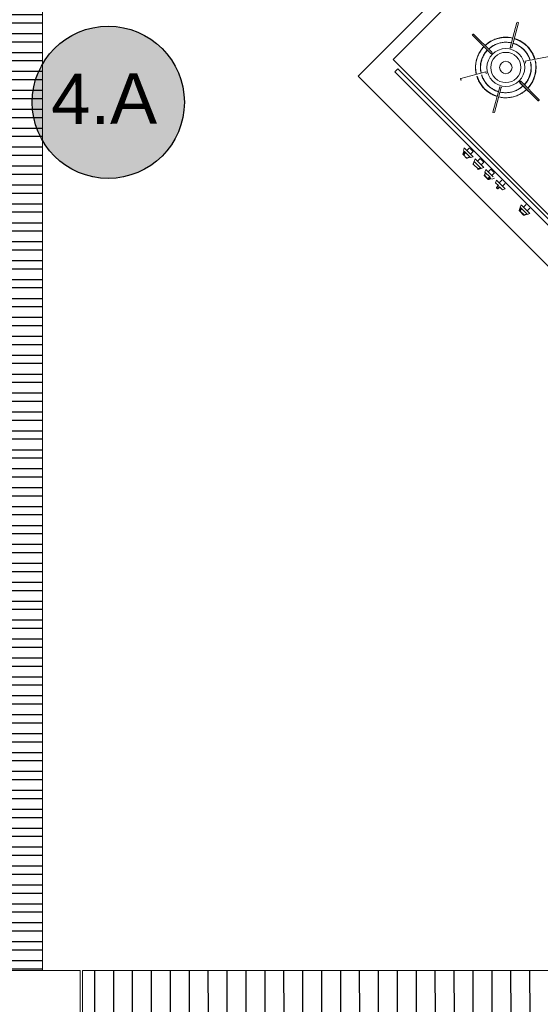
# Model space of a CAD drawing. Extents: x -1871171.1 to -1871111.3, y 2848215.5 to 2848272.6.
# Tile 25 of 121: x -1871156.3 to -1871154.2, y 2848228.9 to 2848232.8. Entities that reach past the tile are written whole.
import ezdxf
from ezdxf.enums import TextEntityAlignment as Align

# ---------------------------------------------------------------- set-up
doc = ezdxf.new("R2010")
doc.units = 0
doc.header["$MEASUREMENT"] = 0
for name, color, linetype, lineweight in [('6075-BSE-ARQ-TERR$0$K-BSE-ARQ-ALV', 7, 'CONTINUOUS', 5), ('6075-BSE-ARQ-TERR$0$K-BSE-ARQ-LAY', 252, 'CONTINUOUS', 5), ('6075-BSE-ARQ-TERR$0$K-BSE-ARQ-MOB', 8, 'CONTINUOUS', 5)]:
    doc.layers.add(name, color=color, linetype=linetype, lineweight=lineweight)
for name, color, linetype in [('6075-BSE-ARQ-TERR$0$K-NV1-ARQ-HTC', 8, 'CONTINUOUS'), ('K-NV1-ARQ-HTC', 8, 'CONTINUOUS'), ('K-NV2-ARQ-TXT-GER', 1, 'CONTINUOUS')]:
    doc.layers.add(name, color=color, linetype=linetype)
doc.styles.add('ARIAL', font='arial.ttf')

# ---------------------------------------------------------------- blocks, each defined once
blk = doc.blocks.new('6075-BSE-ARQ-TERR')
at = {"layer": '6075-BSE-ARQ-TERR$0$K-NV1-ARQ-HTC'}
h = blk.add_hatch(dxfattribs=at)
h.set_pattern_fill('FP_10', color=256, style=0, pattern_type=2)
h.set_pattern_definition([(180, (28.227274, -30.08541), (-9e-18, -0.075), [])])
h.paths.add_polyline_path([(9.8, -42.575), (9.8, -38.75), (9.65, -38.75), (9.65, -42.575)], flags=0)
h.paths.add_polyline_path([(9.7645, -37.65), (9.8, -37.65), (9.8, -35.1), (9.65, -35.1), (9.65, -37.65), (9.76, -37.65)], flags=0)
h = blk.add_hatch(dxfattribs=at)
h.set_pattern_fill('FP_11', color=256, style=0, pattern_type=2)
h.set_pattern_definition([(90, (28.227274, -30.08541), (-0.075, 5e-18), [])])
h.paths.add_polyline_path([(13.525, -42.7527), (13.525, -42.575), (9.9585, -42.575), (9.9585, -42.7527), (13.4928, -42.7527)], flags=0)
at = {"layer": '6075-BSE-ARQ-TERR$0$K-BSE-ARQ-ALV'}
for p, q in [((9.95, -42.575), (9.8, -42.575)), ((9.95, -42.875), (9.95, -42.575))]:
    blk.add_line(p, q, dxfattribs=at)
at = {"layer": '6075-BSE-ARQ-TERR$0$K-BSE-ARQ-LAY'}
for p, q in [((9.8, -42.575), (9.8, -38.75)), ((9.65, -42.575), (9.8, -42.575)), ((13.525, -42.575), (9.9585, -42.575)), ((9.9585, -42.575), (9.9585, -42.7527))]:
    blk.add_line(p, q, dxfattribs=at)
at = {"layer": '6075-BSE-ARQ-TERR$0$K-BSE-ARQ-MOB'}
for p, q in [((11.0518, -39.0294), (12.0064, -38.0749)), ((11.9833, -38.1699), (11.1903, -38.9629)), ((11.6817, -38.8165), (11.655, -38.9159)), ((11.6875, -38.818), (11.6608, -38.9175)), ((11.6878, -38.817), (11.6829, -38.8157)), ((11.5084, -38.8625), (11.5049, -38.866)), ((11.5084, -38.8625), (11.5049, -38.866)), ((11.5049, -38.8675), (11.5777, -38.9403)), ((11.5827, -38.9353), (11.5098, -38.8625)), ((11.5098, -38.8625), (11.5827, -38.9353)), ((11.6608, -38.9175), (11.656, -38.9162)), ((11.5791, -38.9403), (11.5827, -38.9368)), ((11.8161, -38.9508), (11.7148, -38.9707)), ((11.1903, -38.9629), (12.282, -40.0546)), ((11.7141, -38.972), (11.7154, -38.9768)), ((12.1969, -40.1746), (11.0518, -39.0294)), ((11.2094, -39.0003), (11.1972, -39.0125)), ((12.2607, -40.076), (11.1972, -39.0125)), ((11.2094, -39.0003), (12.2729, -40.0638)), ((11.4588, -39.0393), (11.5583, -39.0127)), ((11.5586, -39.0136), (11.5599, -39.0185)), ((11.4581, -39.0406), (11.4594, -39.0454)), ((11.4604, -39.0451), (11.4591, -39.0403)), ((11.6131, -39.0724), (11.5865, -39.1719)), ((11.6192, -39.073), (11.6143, -39.0717)), ((11.6958, -39.0499), (11.6923, -39.0534)), ((11.6923, -39.0548), (11.7651, -39.1277)), ((11.6929, -39.0541), (11.6965, -39.0506)), ((11.7658, -39.1269), (11.6929, -39.0541)), ((11.6958, -39.0499), (11.6965, -39.0506)), ((11.77, -39.1227), (11.6972, -39.0499)), ((11.6189, -39.0739), (11.5923, -39.1734)), ((11.7665, -39.1277), (11.77, -39.1241)), ((11.5923, -39.1734), (11.5874, -39.1721)), ((11.4693, -39.3248), (11.4729, -39.3142)), ((11.482, -39.3544), (11.4696, -39.342)), ((11.482, -39.3544), (11.4696, -39.342)), ((11.4972, -39.3526), (11.4719, -39.3273)), ((11.473, -39.3143), (11.478, -39.3193)), ((11.478, -39.3193), (11.5077, -39.349)), ((11.4832, -39.3245), (11.4939, -39.3139)), ((11.4959, -39.316), (11.508, -39.3281)), ((11.508, -39.3281), (11.4974, -39.3387)), ((11.485, -39.3541), (11.4838, -39.3547)), ((11.5077, -39.349), (11.4972, -39.3526)), ((11.5078, -39.3787), (11.5153, -39.3566)), ((11.5097, -39.3796), (11.5084, -39.3809)), ((11.5097, -39.3796), (11.5272, -39.397)), ((11.5117, -39.3672), (11.5385, -39.394)), ((11.5153, -39.3566), (11.5502, -39.3915)), ((11.5257, -39.367), (11.5363, -39.3564)), ((11.5363, -39.3564), (11.5504, -39.3705)), ((11.5504, -39.3705), (11.5398, -39.3811)), ((11.5259, -39.3983), (11.5272, -39.397)), ((11.5502, -39.3915), (11.5281, -39.3989)), ((11.5527, -39.4225), (11.565, -39.4349)), ((11.5542, -39.4096), (11.5578, -39.3991)), ((11.5751, -39.4305), (11.5542, -39.4096)), ((11.5578, -39.3991), (11.5875, -39.4288)), ((11.5681, -39.4094), (11.5787, -39.3988)), ((11.5787, -39.3988), (11.5908, -39.4109)), ((11.5928, -39.4129), (11.5822, -39.4235)), ((11.5647, -39.4371), (11.5524, -39.4248)), ((11.5926, -39.4339), (11.582, -39.4375)), ((11.5966, -39.452), (11.6002, -39.4415)), ((11.6081, -39.4635), (11.5966, -39.452)), ((11.6005, -39.4417), (11.6347, -39.476)), ((11.6105, -39.4518), (11.6211, -39.4412)), ((11.6353, -39.4554), (11.6247, -39.466)), ((11.613, -39.4684), (11.6245, -39.4799)), ((11.635, -39.4763), (11.6245, -39.4799)), ((11.6941, -39.5495), (11.6977, -39.539)), ((11.708, -39.5493), (11.7186, -39.5387)), ((11.7078, -39.5802), (11.6927, -39.5651)), ((11.7218, -39.5772), (11.6941, -39.5495)), ((11.6947, -39.5645), (11.7098, -39.5797)), ((11.6952, -39.5523), (11.6956, -39.5511)), ((11.7, -39.5413), (11.7322, -39.5735)), ((11.7325, -39.5738), (11.7219, -39.5774)), ((11.7328, -39.5528), (11.7221, -39.5634))]:
    blk.add_line(p, q, dxfattribs=at)
at = {"layer": '6075-BSE-ARQ-TERR$0$K-BSE-ARQ-MOB', "flags": 128}
for points in [[(11.6651, -38.8783), (11.6604, -38.8773), (11.6557, -38.8765), (11.6509, -38.8759), (11.6462, -38.8754), (11.6414, -38.8752), (11.6366, -38.8751), (11.6318, -38.8752), (11.627, -38.8755), (11.6222, -38.8761), (11.6175, -38.8768), (11.6128, -38.8777), (11.6081, -38.8787), (11.6034, -38.88), (11.5989, -38.8815), (11.5944, -38.8831), (11.5899, -38.8849), (11.5855, -38.8869), (11.5813, -38.8891), (11.5771, -38.8914), (11.573, -38.8939), (11.569, -38.8966), (11.5651, -38.8994), (11.5613, -38.9023), (11.5577, -38.9055), (11.5551, -38.9078)], [(11.5502, -38.9127), (11.5469, -38.9163), (11.5439, -38.92), (11.5409, -38.9238), (11.5382, -38.9277), (11.5355, -38.9317), (11.5331, -38.9359), (11.5308, -38.9401), (11.5287, -38.9444), (11.5268, -38.9488), (11.525, -38.9532), (11.5234, -38.9578), (11.522, -38.9624), (11.5208, -38.967), (11.5198, -38.9717), (11.5189, -38.9764), (11.5183, -38.9812), (11.5178, -38.986), (11.5175, -38.9907), (11.5175, -38.9955), (11.5176, -39.0003), (11.5179, -39.0051), (11.5184, -39.0099), (11.5191, -39.0147), (11.5199, -39.0194), (11.5207, -39.0228)], [(11.5693, -38.9219), (11.5722, -38.9193), (11.5753, -38.9167), (11.5785, -38.9143), (11.5818, -38.912), (11.5852, -38.9099), (11.5886, -38.9078), (11.5921, -38.906), (11.5957, -38.9042), (11.5994, -38.9026), (11.6031, -38.9012), (11.6069, -38.8999), (11.6107, -38.8987), (11.6146, -38.8977), (11.6185, -38.8969), (11.6225, -38.8962), (11.6264, -38.8957), (11.6304, -38.8953), (11.6344, -38.8951), (11.6384, -38.8951), (11.6424, -38.8952), (11.6464, -38.8955), (11.6504, -38.8959), (11.6543, -38.8965), (11.6583, -38.8973), (11.6599, -38.8977)], [(11.6667, -38.8995), (11.6705, -38.9007), (11.6743, -38.9021), (11.6779, -38.9037), (11.6816, -38.9053), (11.6851, -38.9072), (11.6886, -38.9092), (11.692, -38.9113), (11.6953, -38.9135), (11.6985, -38.9159), (11.7016, -38.9184), (11.7047, -38.921), (11.7076, -38.9238), (11.7104, -38.9266), (11.713, -38.9296), (11.7156, -38.9327), (11.718, -38.9359), (11.7203, -38.9391), (11.7225, -38.9425), (11.7245, -38.9459), (11.7264, -38.9494), (11.7282, -38.953), (11.7298, -38.9567), (11.7313, -38.9604), (11.7326, -38.9642), (11.7331, -38.9658)], [(11.7524, -38.9607), (11.7509, -38.9561), (11.7493, -38.9516), (11.7475, -38.9472), (11.7455, -38.9428), (11.7433, -38.9385), (11.7409, -38.9343), (11.7384, -38.9302), (11.7357, -38.9263), (11.7329, -38.9224), (11.7299, -38.9186), (11.7268, -38.915), (11.7235, -38.9115), (11.7201, -38.9081), (11.7166, -38.9049), (11.7129, -38.9018), (11.7091, -38.8988), (11.7052, -38.896), (11.7012, -38.8934), (11.6971, -38.8909), (11.6929, -38.8886), (11.6886, -38.8865), (11.6842, -38.8846), (11.6797, -38.8828), (11.6752, -38.8812), (11.6719, -38.8801)], [(11.54, -39.0176), (11.5392, -39.0137), (11.5385, -39.0097), (11.538, -39.0058), (11.5377, -39.0018), (11.5375, -38.9978), (11.5375, -38.9938), (11.5376, -38.9898), (11.5379, -38.9858), (11.5383, -38.9818), (11.539, -38.9779), (11.5397, -38.9739), (11.5406, -38.97), (11.5417, -38.9662), (11.543, -38.9624), (11.5443, -38.9586), (11.5459, -38.9549), (11.5476, -38.9513), (11.5494, -38.9477), (11.5513, -38.9443), (11.5534, -38.9409), (11.5557, -38.9375), (11.558, -38.9343), (11.5605, -38.9312), (11.5632, -38.9282), (11.5643, -38.9269)], [(11.7349, -38.9726), (11.7357, -38.9765), (11.7364, -38.9805), (11.7369, -38.9844), (11.7372, -38.9884), (11.7374, -38.9924), (11.7375, -38.9964), (11.7373, -39.0004), (11.737, -39.0044), (11.7366, -39.0084), (11.736, -39.0123), (11.7352, -39.0163), (11.7343, -39.0201), (11.7332, -39.024), (11.732, -39.0278), (11.7306, -39.0316), (11.729, -39.0352), (11.7274, -39.0389), (11.7255, -39.0424), (11.7236, -39.0459), (11.7215, -39.0493), (11.7192, -39.0526), (11.7169, -39.0559), (11.7144, -39.059), (11.7118, -39.062), (11.7106, -39.0633)], [(11.7248, -39.0774), (11.728, -39.0739), (11.7311, -39.0702), (11.734, -39.0664), (11.7368, -39.0625), (11.7394, -39.0584), (11.7418, -39.0543), (11.7441, -39.0501), (11.7462, -39.0458), (11.7482, -39.0414), (11.7499, -39.0369), (11.7515, -39.0324), (11.7529, -39.0278), (11.7541, -39.0232), (11.7552, -39.0185), (11.756, -39.0138), (11.7566, -39.009), (11.7571, -39.0042), (11.7574, -38.9994), (11.7575, -38.9946), (11.7573, -38.9898), (11.757, -38.9851), (11.7565, -38.9803), (11.7559, -38.9755), (11.755, -38.9708), (11.7542, -38.9674)], [(11.5225, -39.0295), (11.524, -39.0341), (11.5256, -39.0386), (11.5275, -39.043), (11.5295, -39.0474), (11.5316, -39.0517), (11.534, -39.0559), (11.5365, -39.0599), (11.5392, -39.0639), (11.542, -39.0678), (11.545, -39.0716), (11.5481, -39.0752), (11.5514, -39.0787), (11.5548, -39.0821), (11.5583, -39.0853), (11.562, -39.0884), (11.5658, -39.0914), (11.5697, -39.0941), (11.5737, -39.0968), (11.5779, -39.0992), (11.5821, -39.1015), (11.5864, -39.1037), (11.5907, -39.1056), (11.5952, -39.1074), (11.5997, -39.109), (11.603, -39.11)], [(11.6082, -39.0907), (11.6044, -39.0895), (11.6007, -39.0881), (11.597, -39.0865), (11.5934, -39.0848), (11.5898, -39.083), (11.5863, -39.081), (11.5829, -39.0789), (11.5796, -39.0767), (11.5764, -39.0743), (11.5733, -39.0718), (11.5703, -39.0692), (11.5674, -39.0664), (11.5646, -39.0635), (11.5619, -39.0606), (11.5593, -39.0575), (11.5569, -39.0543), (11.5546, -39.0511), (11.5524, -39.0477), (11.5504, -39.0443), (11.5485, -39.0407), (11.5467, -39.0371), (11.5451, -39.0335), (11.5437, -39.0298), (11.5423, -39.026), (11.5418, -39.0243)], [(11.7057, -39.0682), (11.7027, -39.0709), (11.6996, -39.0734), (11.6964, -39.0759), (11.6931, -39.0782), (11.6898, -39.0803), (11.6863, -39.0823), (11.6828, -39.0842), (11.6792, -39.086), (11.6755, -39.0876), (11.6718, -39.089), (11.668, -39.0903), (11.6642, -39.0915), (11.6603, -39.0924), (11.6564, -39.0933), (11.6524, -39.094), (11.6485, -39.0945), (11.6445, -39.0948), (11.6405, -39.095), (11.6365, -39.0951), (11.6325, -39.095), (11.6285, -39.0947), (11.6245, -39.0943), (11.6206, -39.0937), (11.6167, -39.0929), (11.615, -39.0925)], [(11.6098, -39.1119), (11.6145, -39.1129), (11.6192, -39.1137), (11.624, -39.1143), (11.6288, -39.1148), (11.6335, -39.115), (11.6383, -39.1151), (11.6431, -39.115), (11.6479, -39.1146), (11.6527, -39.1141), (11.6574, -39.1134), (11.6622, -39.1125), (11.6668, -39.1114), (11.6715, -39.1102), (11.676, -39.1087), (11.6806, -39.1071), (11.685, -39.1053), (11.6894, -39.1033), (11.6937, -39.1011), (11.6979, -39.0988), (11.7019, -39.0963), (11.7059, -39.0936), (11.7098, -39.0908), (11.7136, -39.0878), (11.7172, -39.0847), (11.7198, -39.0824)], [(11.4675, -39.3399), (11.4674, -39.3398), (11.4674, -39.3398), (11.4673, -39.3397), (11.4672, -39.3396), (11.4672, -39.3395), (11.4671, -39.3394), (11.4671, -39.3393), (11.4671, -39.3392), (11.467, -39.3391), (11.467, -39.339), (11.467, -39.3389), (11.467, -39.3388), (11.4669, -39.3387), (11.4669, -39.3386), (11.4669, -39.3385), (11.4669, -39.3385), (11.4669, -39.3384), (11.4669, -39.3383), (11.467, -39.3382), (11.467, -39.3382), (11.467, -39.3381), (11.467, -39.338), (11.467, -39.3379), (11.467, -39.3379), (11.4671, -39.3378), (11.4671, -39.3378), (11.4671, -39.3377)], [(11.4719, -39.3273), (11.4713, -39.3285), (11.4708, -39.3297), (11.4703, -39.3309), (11.4698, -39.3321), (11.4693, -39.3333), (11.4688, -39.3345), (11.4683, -39.3357), (11.4678, -39.3369), (11.4673, -39.3381)], [(11.4696, -39.342), (11.4691, -39.3415), (11.4683, -39.3407), (11.4681, -39.3405), (11.4678, -39.3402), (11.4676, -39.34), (11.4675, -39.3399)], [(11.4678, -39.3376), (11.4683, -39.3365), (11.4688, -39.3354)], [(11.4697, -39.3405), (11.4703, -39.3394), (11.4709, -39.3383), (11.4715, -39.3372), (11.4722, -39.3361), (11.4728, -39.3351), (11.4734, -39.334), (11.474, -39.3329), (11.4746, -39.3318), (11.4752, -39.3307)], [(11.4702, -39.332), (11.4707, -39.3309), (11.4711, -39.3298), (11.4716, -39.3287), (11.4721, -39.3275)], [(11.4771, -39.3325), (11.4765, -39.3336), (11.4759, -39.3346), (11.4754, -39.3356), (11.4748, -39.3366), (11.4742, -39.3377), (11.4736, -39.3387), (11.4731, -39.3397), (11.4725, -39.3407), (11.4719, -39.3418)], [(11.4799, -39.3523), (11.4802, -39.3526), (11.481, -39.3534), (11.4812, -39.3536), (11.4819, -39.3543), (11.482, -39.3544)], [(11.4842, -39.3548), (11.4842, -39.3549), (11.4841, -39.3549), (11.484, -39.3549), (11.484, -39.3549), (11.4839, -39.3549), (11.4838, -39.355), (11.4838, -39.355), (11.4837, -39.355), (11.4836, -39.355), (11.4835, -39.355), (11.4834, -39.355), (11.4834, -39.355), (11.4833, -39.355), (11.4832, -39.355), (11.4831, -39.355), (11.483, -39.355), (11.4829, -39.3549), (11.4828, -39.3549), (11.4827, -39.3549), (11.4826, -39.3548), (11.4825, -39.3548), (11.4824, -39.3547), (11.4823, -39.3547), (11.4822, -39.3546), (11.4821, -39.3545), (11.4821, -39.3545), (11.482, -39.3544)], [(11.4843, -39.3541), (11.4854, -39.3536), (11.4865, -39.3532), (11.4877, -39.3527), (11.4888, -39.3522), (11.4899, -39.3517), (11.491, -39.3513), (11.4921, -39.3508), (11.4933, -39.3503), (11.4944, -39.3498)], [(11.4946, -39.3501), (11.4934, -39.3506), (11.4922, -39.3511), (11.491, -39.3516), (11.4898, -39.3521)], [(11.5078, -39.3787), (11.5078, -39.3787), (11.5078, -39.3788), (11.5078, -39.3789), (11.5078, -39.379), (11.5077, -39.3791), (11.5077, -39.3791), (11.5077, -39.3792), (11.5077, -39.3793), (11.5077, -39.3794), (11.5077, -39.3795), (11.5077, -39.3795), (11.5078, -39.3796), (11.5078, -39.3797), (11.5078, -39.3798), (11.5078, -39.3799), (11.5078, -39.3799), (11.5079, -39.38), (11.5079, -39.3801), (11.5079, -39.3802), (11.508, -39.3802), (11.508, -39.3803), (11.508, -39.3804), (11.5081, -39.3804), (11.5081, -39.3805), (11.5082, -39.3806), (11.5082, -39.3806), (11.5083, -39.3807), (11.5083, -39.3807)], [(11.508, -39.3788), (11.5084, -39.3775), (11.5089, -39.3763), (11.5093, -39.375), (11.5097, -39.3737), (11.5102, -39.3725), (11.5106, -39.3712), (11.5111, -39.3699), (11.5115, -39.3687), (11.512, -39.3674)], [(11.5084, -39.3809), (11.5084, -39.3808), (11.5084, -39.3808), (11.5083, -39.3807), (11.5083, -39.3807)], [(11.5083, -39.3807), (11.5084, -39.3808), (11.5084, -39.3808), (11.5084, -39.3809)], [(11.5259, -39.3983), (11.526, -39.3984), (11.526, -39.3984), (11.5261, -39.3985)], [(11.5261, -39.3985), (11.526, -39.3985), (11.526, -39.3984), (11.526, -39.3984), (11.5259, -39.3983)], [(11.5261, -39.3985), (11.5261, -39.3985), (11.5262, -39.3986), (11.5262, -39.3986), (11.5263, -39.3987), (11.5264, -39.3987), (11.5264, -39.3988), (11.5265, -39.3988), (11.5266, -39.3988), (11.5266, -39.3989), (11.5267, -39.3989), (11.5268, -39.3989), (11.5269, -39.399), (11.5269, -39.399), (11.527, -39.399), (11.5271, -39.399), (11.5272, -39.399), (11.5273, -39.399), (11.5273, -39.399), (11.5274, -39.3991), (11.5275, -39.3991), (11.5276, -39.399), (11.5277, -39.399), (11.5277, -39.399), (11.5278, -39.399), (11.5279, -39.399), (11.528, -39.399), (11.5281, -39.399), (11.5281, -39.3989)], [(11.5272, -39.397), (11.5284, -39.3966), (11.5296, -39.3962), (11.5308, -39.3958), (11.532, -39.3954), (11.5332, -39.395), (11.5343, -39.3946), (11.5355, -39.3942), (11.5367, -39.3938), (11.5379, -39.3933)], [(11.5394, -39.3948), (11.5381, -39.3953), (11.5369, -39.3957), (11.5356, -39.3962), (11.5343, -39.3966), (11.533, -39.397), (11.5318, -39.3975), (11.5305, -39.3979), (11.5292, -39.3984), (11.528, -39.3988)], [(11.5524, -39.4248), (11.5523, -39.4247), (11.5522, -39.4246), (11.5522, -39.4245), (11.5521, -39.4244), (11.552, -39.4243), (11.552, -39.4242), (11.5519, -39.4241), (11.5519, -39.424), (11.5519, -39.424), (11.5518, -39.4239), (11.5518, -39.4238), (11.5518, -39.4237), (11.5518, -39.4236), (11.5518, -39.4235), (11.5518, -39.4234), (11.5518, -39.4233), (11.5518, -39.4232), (11.5518, -39.4232), (11.5518, -39.4231), (11.5518, -39.423), (11.5518, -39.4229), (11.5519, -39.4229), (11.5519, -39.4228), (11.5519, -39.4227), (11.5519, -39.4227), (11.5519, -39.4226), (11.552, -39.4226)], [(11.5521, -39.423), (11.5526, -39.4218), (11.5531, -39.4206), (11.5537, -39.4194), (11.5542, -39.4182), (11.5547, -39.417)], [(11.557, -39.4124), (11.5565, -39.4135), (11.556, -39.4146), (11.5555, -39.4158), (11.555, -39.4169), (11.5546, -39.418), (11.5541, -39.4191), (11.5536, -39.4202), (11.5531, -39.4214), (11.5527, -39.4225)], [(11.5524, -39.4248), (11.5526, -39.425), (11.5528, -39.4252), (11.553, -39.4254), (11.5535, -39.4259), (11.5538, -39.4262), (11.5545, -39.4269)], [(11.5669, -39.4393), (11.5666, -39.4391), (11.5659, -39.4384), (11.5657, -39.4381), (11.5652, -39.4376), (11.5649, -39.4373), (11.5647, -39.4371)], [(11.565, -39.4349), (11.5661, -39.4343), (11.5671, -39.4337), (11.5681, -39.4331), (11.5691, -39.4326), (11.5702, -39.432), (11.5712, -39.4314), (11.5722, -39.4308), (11.5732, -39.4303), (11.5742, -39.4297)], [(11.5761, -39.4316), (11.575, -39.4322), (11.5739, -39.4328), (11.5728, -39.4334), (11.5717, -39.434), (11.5706, -39.4346), (11.5695, -39.4352), (11.5684, -39.4359), (11.5674, -39.4365), (11.5663, -39.4371)], [(11.5691, -39.4397), (11.569, -39.4397), (11.5689, -39.4397), (11.5689, -39.4398), (11.5688, -39.4398), (11.5688, -39.4398), (11.5687, -39.4398), (11.5686, -39.4398), (11.5685, -39.4398), (11.5685, -39.4398), (11.5684, -39.4398), (11.5683, -39.4398), (11.5682, -39.4398), (11.5681, -39.4398), (11.568, -39.4398), (11.5679, -39.4398), (11.5678, -39.4398), (11.5677, -39.4398), (11.5676, -39.4398), (11.5676, -39.4397), (11.5675, -39.4397), (11.5674, -39.4396), (11.5673, -39.4396), (11.5672, -39.4395), (11.5671, -39.4395), (11.567, -39.4394), (11.5669, -39.4393), (11.5669, -39.4393)], [(11.5687, -39.4395), (11.5699, -39.439), (11.5711, -39.4385), (11.5723, -39.438), (11.5735, -39.4375), (11.5747, -39.437), (11.5759, -39.4365), (11.5771, -39.4359), (11.5783, -39.4354), (11.5795, -39.4349)], [(11.5714, -39.438), (11.5703, -39.4385), (11.5691, -39.439)], [(11.5792, -39.4347), (11.5781, -39.4352), (11.577, -39.4356), (11.5759, -39.4361), (11.5748, -39.4366)], [(11.6004, -39.4703), (11.607, -39.4624)], [(11.6035, -39.4759), (11.6032, -39.4756), (11.6025, -39.4749), (11.6018, -39.4742), (11.6014, -39.4738), (11.6007, -39.4731), (11.6005, -39.473)], [(11.6005, -39.473), (11.6012, -39.4737), (11.6016, -39.474), (11.602, -39.4744), (11.6023, -39.4747), (11.6027, -39.4751), (11.6034, -39.4758), (11.6035, -39.4759)], [(11.6081, -39.4636), (11.6074, -39.4645), (11.6066, -39.4654), (11.6058, -39.4664), (11.605, -39.4673), (11.6042, -39.4682), (11.6035, -39.4692), (11.6027, -39.4701), (11.6019, -39.471), (11.6011, -39.4719)], [(11.6011, -39.4719), (11.6019, -39.471), (11.6027, -39.4701), (11.6035, -39.4692), (11.6042, -39.4682)], [(11.6045, -39.4754), (11.6055, -39.4746), (11.6064, -39.4738), (11.6073, -39.473), (11.6083, -39.4723), (11.6092, -39.4715), (11.6101, -39.4707), (11.6111, -39.4699), (11.612, -39.4691), (11.6129, -39.4684)], [(11.6083, -39.4723), (11.6073, -39.473), (11.6064, -39.4738), (11.6055, -39.4746), (11.6045, -39.4754)], [(11.6141, -39.4695), (11.6062, -39.4761)], [(11.6912, -39.5636), (11.6911, -39.5635), (11.6911, -39.5635), (11.691, -39.5634), (11.691, -39.5633), (11.6909, -39.5632), (11.6909, -39.5632), (11.6908, -39.5631), (11.6908, -39.563), (11.6907, -39.5629), (11.6907, -39.5628), (11.6907, -39.5628), (11.6907, -39.5627), (11.6907, -39.5626), (11.6906, -39.5625), (11.6906, -39.5624), (11.6906, -39.5623), (11.6906, -39.5623), (11.6906, -39.5622), (11.6906, -39.5621), (11.6906, -39.562), (11.6906, -39.5619), (11.6906, -39.5619), (11.6907, -39.5618), (11.6907, -39.5617), (11.6907, -39.5616), (11.6907, -39.5616), (11.6907, -39.5615), (11.6907, -39.5615)], [(11.6949, -39.5504), (11.6945, -39.5516), (11.694, -39.5529), (11.6935, -39.5541), (11.6931, -39.5554), (11.6926, -39.5566), (11.6922, -39.5579), (11.6917, -39.5591), (11.6913, -39.5604), (11.6908, -39.5616)], [(11.6927, -39.5651), (11.6923, -39.5647), (11.6921, -39.5645), (11.6919, -39.5643), (11.6917, -39.5641), (11.6914, -39.5638), (11.6913, -39.5637), (11.6912, -39.5636)], [(11.6925, -39.5633), (11.693, -39.5622), (11.6936, -39.561), (11.6941, -39.5598), (11.6946, -39.5586), (11.6952, -39.5575), (11.6957, -39.5563), (11.6962, -39.5551), (11.6968, -39.5539), (11.6973, -39.5528)], [(11.6992, -39.5546), (11.6987, -39.5557), (11.6982, -39.5568), (11.6977, -39.5579), (11.6972, -39.559), (11.6967, -39.5601), (11.6962, -39.5612), (11.6957, -39.5623), (11.6952, -39.5634), (11.6947, -39.5645)], [(11.7063, -39.5787), (11.7066, -39.579), (11.707, -39.5794), (11.7072, -39.5796), (11.7076, -39.58), (11.7078, -39.5802), (11.7078, -39.5802)], [(11.7211, -39.5765), (11.7198, -39.577), (11.7186, -39.5774), (11.7173, -39.5779), (11.7161, -39.5784), (11.7148, -39.5788), (11.7136, -39.5793), (11.7123, -39.5797), (11.7111, -39.5802), (11.7098, -39.5806)], [(11.7099, -39.5807), (11.7099, -39.5807), (11.7098, -39.5808), (11.7097, -39.5808), (11.7097, -39.5808), (11.7096, -39.5808), (11.7095, -39.5808), (11.7094, -39.5808), (11.7093, -39.5808), (11.7093, -39.5808), (11.7092, -39.5808), (11.7091, -39.5808), (11.709, -39.5808), (11.7089, -39.5808), (11.7089, -39.5808), (11.7088, -39.5808), (11.7087, -39.5808), (11.7086, -39.5807), (11.7085, -39.5807), (11.7084, -39.5807), (11.7084, -39.5806), (11.7083, -39.5806), (11.7082, -39.5805), (11.7081, -39.5805), (11.708, -39.5804), (11.708, -39.5804), (11.7079, -39.5803), (11.7078, -39.5802), (11.7078, -39.5802)]]:
    blk.add_lwpolyline(points, dxfattribs=at)
at = {"layer": '6075-BSE-ARQ-TERR$0$K-BSE-ARQ-MOB'}
for radius in [0.075, 0.06, 0.025]:
    blk.add_circle((11.6375, -38.9951), radius, dxfattribs=at)
for centre, radius, start, end in [((11.6827, -38.8167), 0.001, 75, 165), ((11.6875, -38.818), 0.001, 345, 75), ((11.5056, -38.8668), 0.001, 135, 225), ((11.5091, -38.8632), 0.001, 45, 135), ((11.6375, -38.9951), 0.119, 76.6854, 133.3146), ((11.6375, -38.9951), 0.12, 136.6714, 193.3286), ((11.6375, -38.9951), 0.1, 77.0058, 132.9942), ((11.656, -38.9162), 0.001, 165, 344.9206), ((11.6375, -38.9951), 0.101, 16.9859, 73.0141), ((11.6375, -38.9951), 0.119, 16.6854, 73.3146), ((11.6375, -38.9951), 0.101, 136.9859, 193.0141), ((11.5784, -38.9396), 0.001, 225, 45.0812), ((11.6375, -38.9951), 0.101, 316.9859, 13.0141), ((11.7151, -38.9717), 0.001, 105, 195), ((11.7163, -38.9765), 0.001, 195, 285), ((11.6375, -38.9951), 0.119, 316.6854, 13.3146), ((11.6375, -38.9951), 0.119, 196.6854, 253.3146), ((11.6375, -38.9951), 0.101, 196.9859, 253.0141), ((11.5586, -39.0136), 0.001, 15, 105), ((11.5599, -39.0185), 0.001, 285, 15), ((11.4591, -39.0403), 0.001, 105, 195), ((11.4604, -39.0451), 0.001, 195, 285), ((11.6141, -39.0727), 0.001, 75, 165), ((11.6375, -38.9951), 0.1, 257.0058, 312.9942), ((11.693, -39.0541), 0.001, 135, 225), ((11.6965, -39.0506), 0.001, 45, 135), ((11.6375, -38.9951), 0.12, 256.6714, 313.3286), ((11.6189, -39.074), 0.001, 345, 75), ((11.7658, -39.127), 0.001, 225, 315), ((11.7693, -39.1234), 0.001, 315, 45), ((11.5874, -39.1722), 0.001, 165, 344.9206), ((11.602, -39.4715), 0.002, 140, 309.9702)]:
    blk.add_arc(centre, radius, start, end, dxfattribs=at)
for centre, ratio, start_param, end_param in [((11.4689, -39.3385), 0.707107, 1.658063, 3.141593), ((11.4689, -39.3385), 0.816322, 2.02838, 3.141593), ((11.4711, -39.3406), 0.577597, 2.02838, 3.141593), ((11.4711, -39.3406), 0.707107, 3.141593, 4.625123), ((11.4834, -39.353), 0.707107, 3.141593, 4.625123), ((11.4834, -39.353), 0.816322, 3.698199, 4.254805), ((11.5099, -39.3794), 0.98565, 2.02838, 3.141593), ((11.5273, -39.3969), 0.98565, 3.141593, 4.254805), ((11.5538, -39.4234), 0.707107, 1.658063, 3.141593), ((11.5538, -39.4234), 0.816322, 2.02838, 2.584986), ((11.5662, -39.4357), 0.707107, 1.658063, 3.141593), ((11.5662, -39.4357), 0.577597, 3.141593, 4.254805), ((11.5683, -39.4378), 0.707107, 3.141593, 4.625123), ((11.5683, -39.4378), 0.816322, 3.141593, 4.254805), ((11.6926, -39.5622), 0.938, 2.02838, 3.141593), ((11.6926, -39.5622), 0.5, 2.399828, 3.141593), ((11.6941, -39.5637), 0.769195, 2.02838, 3.141593), ((11.6941, -39.5637), 0.5, 3.141593, 4.625123), ((11.7093, -39.5788), 0.5, 3.141593, 4.625123), ((11.7093, -39.5788), 0.938, 3.141593, 4.254805)]:
    blk.add_ellipse(centre, major_axis=(0.00141, 0.00141), ratio=ratio, start_param=start_param, end_param=end_param, dxfattribs=at)
for points in [[(11.4697, -39.3405), (11.4699, -39.3407), (11.4703, -39.3411), (11.4711, -39.3415), (11.4717, -39.3417), (11.4719, -39.3418)], [(11.4716, -39.3271), (11.4716, -39.3271), (11.4717, -39.3271), (11.4719, -39.3273)], [(11.4842, -39.3548), (11.4842, -39.3548), (11.4842, -39.3549), (11.4841, -39.3548)], [(11.4843, -39.3541), (11.4843, -39.3543), (11.4843, -39.3545), (11.4843, -39.3547)], [(11.508, -39.3788), (11.508, -39.3789), (11.5082, -39.379), (11.5089, -39.3793), (11.5094, -39.3795), (11.5097, -39.3796)], [(11.5083, -39.379), (11.5081, -39.3789), (11.508, -39.3789), (11.508, -39.3788)], [(11.5097, -39.3796), (11.5094, -39.3795), (11.5092, -39.3794), (11.5089, -39.3793)], [(11.512, -39.3674), (11.5121, -39.3675), (11.5123, -39.3677), (11.5125, -39.3679)], [(11.5272, -39.397), (11.5273, -39.3973), (11.5275, -39.3979), (11.5278, -39.3986), (11.5279, -39.3988), (11.528, -39.3988)], [(11.5275, -39.3979), (11.5274, -39.3976), (11.5273, -39.3973), (11.5272, -39.397)], [(11.528, -39.3988), (11.5279, -39.3988), (11.5279, -39.3987), (11.5278, -39.3985)], [(11.5389, -39.3943), (11.5391, -39.3945), (11.5393, -39.3947), (11.5394, -39.3948)], [(11.5519, -39.4226), (11.5519, -39.4226), (11.5519, -39.4226), (11.5519, -39.4226)], [(11.5521, -39.4225), (11.5523, -39.4225), (11.5524, -39.4225), (11.5527, -39.4225)], [(11.565, -39.4349), (11.5651, -39.4351), (11.5653, -39.4356), (11.5657, -39.4365), (11.5661, -39.4369), (11.5663, -39.4371)], [(11.5687, -39.4395), (11.5688, -39.4396), (11.569, -39.4398), (11.5692, -39.4396), (11.5692, -39.4392), (11.5691, -39.439)], [(11.5795, -39.4349), (11.5796, -39.4351), (11.5797, -39.4351), (11.5797, -39.4352)], [(11.6073, -39.4627), (11.6075, -39.4629), (11.6078, -39.4632), (11.6081, -39.4636)], [(11.6003, -39.4707), (11.6004, -39.4709), (11.6005, -39.4713), (11.6009, -39.4717), (11.6011, -39.4719)], [(11.6011, -39.4719), (11.6009, -39.4717), (11.6007, -39.4715), (11.6006, -39.4713)], [(11.6052, -39.4759), (11.605, -39.4758), (11.6048, -39.4756), (11.6045, -39.4754)], [(11.6045, -39.4754), (11.6048, -39.4756), (11.6052, -39.476), (11.6056, -39.4761), (11.6058, -39.4762)], [(11.6129, -39.4684), (11.6133, -39.4687), (11.6136, -39.469), (11.6138, -39.4692)], [(11.6907, -39.5615), (11.6907, -39.5615), (11.6907, -39.5616), (11.6908, -39.5616)], [(11.6925, -39.5633), (11.6926, -39.5635), (11.693, -39.5638), (11.6938, -39.5642), (11.6944, -39.5644), (11.6947, -39.5645)], [(11.6956, -39.5511), (11.6953, -39.5508), (11.6949, -39.5503), (11.6948, -39.5503), (11.6949, -39.5504)], [(11.7099, -39.5807), (11.7099, -39.5807), (11.7099, -39.5807), (11.7098, -39.5806)]]:
    blk.add_open_spline(points, degree=3, dxfattribs=at)
for points in [[(11.6918, -39.5616), (11.6915, -39.5615), (11.6911, -39.5614), (11.6908, -39.5614), (11.6907, -39.5615), (11.6907, -39.5615)], [(11.7098, -39.5797), (11.7099, -39.5799), (11.71, -39.5804), (11.71, -39.5807), (11.71, -39.5807), (11.7099, -39.5807)]]:
    blk.add_open_spline(points, degree=3, knots=[-1, -1, -1, -1, -0.6666667, -0.3333333, -0.2322754, -0.2322754, -0.2322754, -0.2322754], dxfattribs=at)

msp = doc.modelspace()

# ---------------------------------------------------------------- hatches: boundary and pattern name
at = {"layer": 'K-NV1-ARQ-HTC'}
h = msp.add_hatch(dxfattribs=at)
h.set_pattern_fill('FP_10', color=256, style=0, pattern_type=2)
h.set_pattern_definition([(180, (-1871137.77872, 2848241.49724), (-9e-18, -0.075), [])])
h.paths.add_polyline_path([(-1871156.206, 2848229.0077), (-1871156.206, 2848232.8327), (-1871156.356, 2848232.8327), (-1871156.356, 2848229.0077)], flags=0)
h.paths.add_polyline_path([(-1871156.2415, 2848233.9327), (-1871156.206, 2848233.9327), (-1871156.206, 2848236.4827), (-1871156.356, 2848236.4827), (-1871156.356, 2848233.9327), (-1871156.246, 2848233.9327)], flags=0)
at = {"layer": 'K-NV2-ARQ-TXT-GER', "lineweight": -3, "true_color": 0xffbf80}
h = msp.add_hatch(color=31, dxfattribs=at)
h.dxf.hatch_style = 1
edge = h.paths.add_edge_path()
edge.add_arc((-1871155.9448, 2848232.4495), 0.3017, 0, 360)

# ---------------------------------------------------------------- linework, layer by layer
at = {"layer": 'K-NV2-ARQ-TXT-GER'}
msp.add_circle((-1871155.9448, 2848232.4495), 0.3017, dxfattribs=at)

# ---------------------------------------------------------------- block references
at = {"layer": 'K-NV2-ARQ-TXT-GER', "color": 31, "lineweight": -3, "true_color": 0xffbf80}
msp.add_blockref('6075-BSE-ARQ-TERR', (-1871166.006, 2848271.5826), dxfattribs=at)

# ---------------------------------------------------------------- texts
at = {"layer": 'K-NV2-ARQ-TXT-GER', "style": 'ARIAL'}
msp.add_attdef('4.A', text='', height=0.2, rotation=0.3912, dxfattribs=at).set_placement((-1871155.9616, 2848232.4639), align=Align.MIDDLE_CENTER)

doc.saveas('drawing.dxf')
